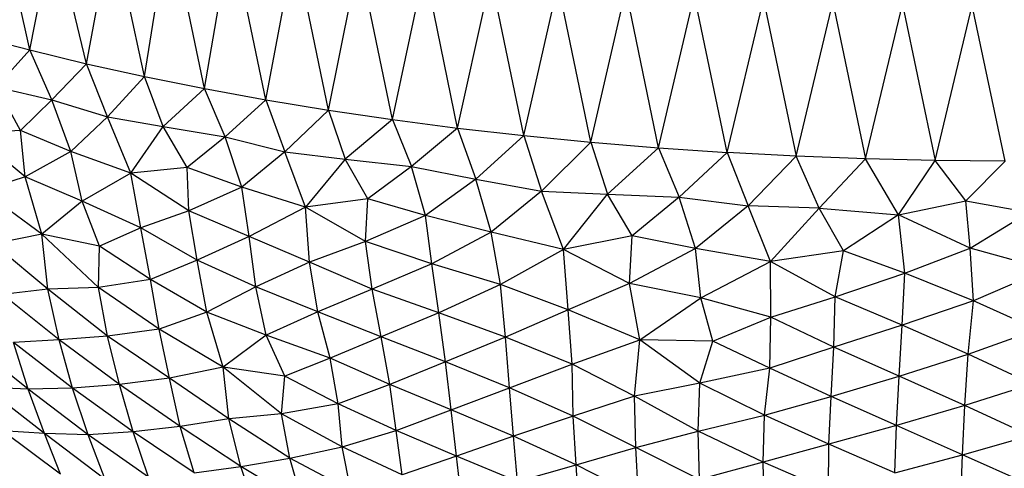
# Paper-space layout '_Dimétrica' of a CAD drawing. Header units: millimetres. Extents: x -212 to 188, y -228 to 468.
# Tile 4 of 24: x -76 to -14, y -180 to -152. Entities that reach past the tile are written whole.
import ezdxf

# ---------------------------------------------------------------- set-up
doc = ezdxf.new("R2010")
doc.units = ezdxf.units.MM

psp = doc.layouts.new('_Dimétrica')

# ---------------------------------------------------------------- linework, layer by layer
at = {"color": 7, "linetype": 'Continuous', "lineweight": 25}
for p, q in [((-75.222, -153.853), (-77.189, -144.854)), ((-71.68, -154.711), (-70.06, -146.054)), ((-68.035, -155.518), (-70.06, -146.054)), ((-68.035, -155.518), (-66.485, -145.676)), ((-64.289, -156.271), (-66.485, -145.676)), ((-75.222, -153.853), (-73.721, -146.196)), ((-71.68, -154.711), (-73.721, -146.196)), ((-64.289, -156.271), (-62.618, -146.521)), ((-60.45, -156.971), (-62.618, -146.521)), ((-60.45, -156.971), (-58.643, -147.373)), ((-56.52, -157.616), (-58.643, -147.373)), ((-56.52, -157.616), (-54.6, -148.11)), ((-52.517, -158.203), (-54.6, -148.11)), ((-52.517, -158.203), (-50.5, -148.734)), ((-48.437, -158.734), (-50.5, -148.734)), ((-48.437, -158.734), (-46.345, -149.266)), ((-44.302, -159.205), (-46.345, -149.266)), ((-44.302, -159.205), (-42.146, -149.721)), ((-40.1, -159.618), (-42.146, -149.721)), ((-40.1, -159.618), (-37.904, -150.107)), ((-35.854, -159.97), (-37.904, -150.107)), ((-35.854, -159.97), (-33.615, -150.43)), ((-31.565, -160.261), (-33.615, -150.43)), ((-31.565, -160.261), (-29.293, -150.689)), ((-29.293, -150.689), (-27.245, -160.491)), ((-27.245, -160.491), (-24.947, -150.885)), ((-24.947, -150.885), (-22.897, -160.66)), ((-22.897, -160.66), (-20.584, -151.018)), ((-20.584, -151.018), (-18.532, -160.766)), ((-18.532, -160.766), (-16.225, -151.083)), ((-14.157, -160.81), (-16.225, -151.083)), ((-78.65, -152.946), (-75.222, -153.853)), ((-77.325, -156.167), (-75.222, -153.853)), ((-75.222, -153.853), (-71.68, -154.711)), ((-73.835, -156.966), (-75.222, -153.853)), ((-73.835, -156.966), (-71.68, -154.711)), ((-71.68, -154.711), (-68.035, -155.518)), ((-70.366, -158.041), (-71.68, -154.711)), ((-70.366, -158.041), (-68.035, -155.518)), ((-68.035, -155.518), (-64.289, -156.271)), ((-66.864, -158.64), (-68.035, -155.518)), ((-77.325, -156.167), (-73.835, -156.966)), ((-75.802, -158.897), (-77.325, -156.167)), ((-66.864, -158.64), (-64.289, -156.271)), ((-64.289, -156.271), (-60.45, -156.971)), ((-62.998, -159.276), (-64.289, -156.271)), ((-73.835, -156.966), (-75.802, -158.897)), ((-73.835, -156.966), (-70.366, -158.041)), ((-72.659, -160.209), (-73.835, -156.966)), ((-60.45, -156.971), (-62.998, -159.276)), ((-60.45, -156.971), (-56.52, -157.616)), ((-60.45, -156.971), (-59.245, -160.22)), ((-56.52, -157.616), (-59.245, -160.22)), ((-56.52, -157.616), (-52.517, -158.203)), ((-56.52, -157.616), (-55.471, -160.676)), ((-70.366, -158.041), (-72.659, -160.209)), ((-70.366, -158.041), (-66.864, -158.64)), ((-68.9, -161.547), (-70.366, -158.041)), ((-52.517, -158.203), (-55.471, -160.676)), ((-52.517, -158.203), (-48.437, -158.734)), ((-52.517, -158.203), (-51.32, -161.132)), ((-75.802, -158.897), (-78.849, -159.049)), ((-72.659, -160.209), (-75.802, -158.897)), ((-75.503, -161.79), (-75.802, -158.897)), ((-68.9, -161.547), (-66.864, -158.64)), ((-66.864, -158.64), (-62.998, -159.276)), ((-65.361, -161.208), (-66.864, -158.64)), ((-48.437, -158.734), (-51.32, -161.132)), ((-48.437, -158.734), (-44.302, -159.205)), ((-48.437, -158.734), (-47.298, -161.934)), ((-75.503, -161.79), (-78.849, -159.049)), ((-62.998, -159.276), (-65.361, -161.208)), ((-62.998, -159.276), (-59.245, -160.22)), ((-61.939, -162.429), (-62.998, -159.276)), ((-44.302, -159.205), (-47.298, -161.934)), ((-44.302, -159.205), (-40.1, -159.618)), ((-44.302, -159.205), (-43.179, -162.673)), ((-40.1, -159.618), (-43.179, -162.673)), ((-40.1, -159.618), (-35.854, -159.97)), ((-40.1, -159.618), (-39.059, -162.88)), ((-72.659, -160.209), (-75.503, -161.79)), ((-68.9, -161.547), (-72.659, -160.209)), ((-71.951, -163.302), (-72.659, -160.209)), ((-59.245, -160.22), (-61.939, -162.429)), ((-59.245, -160.22), (-55.471, -160.676)), ((-57.952, -163.677), (-59.245, -160.22)), ((-35.854, -159.97), (-39.059, -162.88)), ((-35.854, -159.97), (-31.565, -160.261)), ((-35.854, -159.97), (-34.572, -163.064)), ((-31.565, -160.261), (-34.572, -163.064)), ((-27.245, -160.491), (-31.565, -160.261)), ((-31.565, -160.261), (-30.238, -163.604)), ((-55.471, -160.676), (-57.952, -163.677)), ((-55.471, -160.676), (-51.32, -161.132)), ((-54.055, -163.153), (-55.471, -160.676)), ((-27.245, -160.491), (-30.238, -163.604)), ((-22.897, -160.66), (-27.245, -160.491)), ((-25.804, -163.745), (-27.245, -160.491)), ((-25.804, -163.745), (-22.897, -160.66)), ((-18.532, -160.766), (-22.897, -160.66)), ((-20.838, -164.168), (-22.897, -160.66)), ((-20.838, -164.168), (-18.532, -160.766)), ((-14.157, -160.81), (-18.532, -160.766)), ((-16.62, -163.292), (-18.532, -160.766)), ((-16.62, -163.292), (-14.157, -160.81)), ((-65.361, -161.208), (-68.9, -161.547)), ((-61.939, -162.429), (-65.361, -161.208)), ((-65.274, -163.903), (-65.361, -161.208)), ((-51.32, -161.132), (-54.055, -163.153)), ((-51.32, -161.132), (-47.298, -161.934)), ((-50.457, -164.194), (-51.32, -161.132)), ((-75.503, -161.79), (-78.204, -162.645)), ((-71.951, -163.302), (-75.503, -161.79)), ((-74.46, -165.374), (-75.503, -161.79)), ((-68.9, -161.547), (-71.951, -163.302)), ((-65.274, -163.903), (-68.9, -161.547)), ((-68.268, -164.966), (-68.9, -161.547)), ((-47.298, -161.934), (-50.457, -164.194)), ((-47.298, -161.934), (-43.179, -162.673)), ((-46.344, -165.246), (-47.298, -161.934)), ((-74.46, -165.374), (-78.204, -162.645)), ((-61.939, -162.429), (-65.274, -163.903)), ((-57.952, -163.677), (-61.939, -162.429)), ((-61.484, -165.517), (-61.939, -162.429)), ((-43.179, -162.673), (-46.344, -165.246)), ((-43.179, -162.673), (-39.059, -162.88)), ((-41.809, -166.332), (-43.179, -162.673)), ((-71.951, -163.302), (-74.46, -165.374)), ((-68.268, -164.966), (-71.951, -163.302)), ((-70.853, -166.132), (-71.951, -163.302)), ((-54.055, -163.153), (-57.952, -163.677)), ((-54.198, -165.828), (-54.055, -163.153)), ((-50.457, -164.194), (-54.055, -163.153)), ((-41.809, -166.332), (-39.059, -162.88)), ((-39.059, -162.88), (-34.572, -163.064)), ((-37.517, -165.476), (-39.059, -162.88)), ((-34.572, -163.064), (-37.517, -165.476)), ((-34.572, -163.064), (-30.238, -163.604)), ((-33.546, -166.26), (-34.572, -163.064)), ((-20.838, -164.168), (-16.62, -163.292)), ((-16.62, -163.292), (-12.681, -163.994)), ((-16.347, -166.254), (-16.62, -163.292)), ((-65.274, -163.903), (-68.268, -164.966)), ((-61.484, -165.517), (-65.274, -163.903)), ((-64.751, -167.007), (-65.274, -163.903)), ((-57.952, -163.677), (-61.484, -165.517)), ((-54.198, -165.828), (-57.952, -163.677)), ((-57.721, -167.118), (-57.952, -163.677)), ((-30.238, -163.604), (-33.546, -166.26)), ((-25.804, -163.745), (-30.238, -163.604)), ((-28.856, -167.089), (-30.238, -163.604)), ((-28.856, -167.089), (-25.804, -163.745)), ((-25.804, -163.745), (-20.838, -164.168)), ((-24.274, -166.422), (-25.804, -163.745)), ((-50.457, -164.194), (-54.198, -165.828)), ((-46.344, -165.246), (-50.457, -164.194)), ((-50.058, -167.221), (-50.457, -164.194)), ((-20.838, -164.168), (-24.274, -166.422)), ((-16.347, -166.254), (-20.838, -164.168)), ((-20.429, -167.819), (-20.838, -164.168)), ((-16.347, -166.254), (-12.681, -163.994)), ((-68.268, -164.966), (-70.853, -166.132)), ((-64.751, -167.007), (-68.268, -164.966)), ((-67.657, -168.204), (-68.268, -164.966)), ((-74.46, -165.374), (-77.491, -165.982)), ((-70.853, -166.132), (-74.46, -165.374)), ((-70.931, -168.714), (-74.46, -165.374)), ((-74.091, -168.811), (-74.46, -165.374)), ((-61.484, -165.517), (-64.751, -167.007)), ((-57.721, -167.118), (-61.484, -165.517)), ((-61.072, -168.674), (-61.484, -165.517)), ((-46.344, -165.246), (-50.058, -167.221)), ((-41.809, -166.332), (-46.344, -165.246)), ((-45.76, -168.525), (-46.344, -165.246)), ((-37.517, -165.476), (-41.809, -166.332)), ((-37.669, -168.45), (-37.517, -165.476)), ((-33.546, -166.26), (-37.517, -165.476)), ((-74.091, -168.811), (-77.491, -165.982)), ((-70.931, -168.714), (-70.853, -166.132)), ((-67.657, -168.204), (-70.853, -166.132)), ((-54.198, -165.828), (-57.721, -167.118)), ((-50.058, -167.221), (-54.198, -165.828)), ((-53.782, -168.804), (-54.198, -165.828)), ((-41.809, -166.332), (-45.76, -168.525)), ((-37.669, -168.45), (-41.809, -166.332)), ((-41.508, -170.113), (-41.809, -166.332)), ((-33.546, -166.26), (-37.669, -168.45)), ((-28.856, -167.089), (-33.546, -166.26)), ((-33.216, -169.346), (-33.546, -166.26)), ((-24.274, -166.422), (-28.856, -167.089)), ((-24.798, -169.297), (-24.274, -166.422)), ((-20.429, -167.819), (-24.274, -166.422)), ((-20.429, -167.819), (-16.347, -166.254)), ((-11.552, -167.571), (-16.347, -166.254)), ((-16.145, -169.53), (-16.347, -166.254)), ((-64.751, -167.007), (-67.657, -168.204)), ((-61.072, -168.674), (-64.751, -167.007)), ((-64.148, -170.252), (-64.751, -167.007)), ((-57.721, -167.118), (-61.072, -168.674)), ((-53.782, -168.804), (-57.721, -167.118)), ((-57.196, -170.223), (-57.721, -167.118)), ((-50.058, -167.221), (-53.782, -168.804)), ((-45.76, -168.525), (-50.058, -167.221)), ((-49.613, -170.283), (-50.058, -167.221)), ((-33.216, -169.346), (-28.856, -167.089)), ((-24.798, -169.297), (-28.856, -167.089)), ((-28.821, -170.561), (-28.856, -167.089)), ((-11.552, -167.571), (-16.145, -169.53)), ((-67.657, -168.204), (-70.931, -168.714)), ((-64.148, -170.252), (-67.657, -168.204)), ((-67.126, -171.303), (-67.657, -168.204)), ((-24.798, -169.297), (-20.429, -167.819)), ((-20.6, -171.061), (-20.429, -167.819)), ((-16.145, -169.53), (-20.429, -167.819)), ((-74.091, -168.811), (-76.934, -169.151)), ((-70.931, -168.714), (-74.091, -168.811)), ((-70.352, -171.747), (-74.091, -168.811)), ((-73.393, -171.989), (-74.091, -168.811)), ((-67.126, -171.303), (-70.931, -168.714)), ((-70.352, -171.747), (-70.931, -168.714)), ((-61.072, -168.674), (-64.148, -170.252)), ((-57.196, -170.223), (-61.072, -168.674)), ((-60.431, -171.688), (-61.072, -168.674)), ((-53.782, -168.804), (-57.196, -170.223)), ((-49.613, -170.283), (-53.782, -168.804)), ((-53.219, -171.79), (-53.782, -168.804)), ((-45.76, -168.525), (-49.613, -170.283)), ((-41.508, -170.113), (-45.76, -168.525)), ((-45.449, -171.808), (-45.76, -168.525)), ((-37.669, -168.45), (-41.508, -170.113)), ((-33.216, -169.346), (-37.669, -168.45)), ((-37.035, -171.969), (-37.669, -168.45)), ((-73.393, -171.989), (-76.934, -169.151)), ((-37.035, -171.969), (-33.216, -169.346)), ((-28.821, -170.561), (-33.216, -169.346)), ((-32.457, -172.062), (-33.216, -169.346)), ((-28.821, -170.561), (-24.798, -169.297)), ((-24.887, -172.428), (-24.798, -169.297)), ((-20.6, -171.061), (-24.798, -169.297)), ((-41.508, -170.113), (-45.449, -171.808)), ((-37.035, -171.969), (-41.508, -170.113)), ((-41.265, -173.507), (-41.508, -170.113)), ((-16.145, -169.53), (-20.6, -171.061)), ((-16.466, -172.87), (-16.145, -169.53)), ((-12.144, -171.332), (-16.145, -169.53)), ((-64.148, -170.252), (-67.126, -171.303)), ((-60.431, -171.688), (-64.148, -170.252)), ((-63.12, -173.693), (-64.148, -170.252)), ((-57.196, -170.223), (-60.431, -171.688)), ((-53.219, -171.79), (-57.196, -170.223)), ((-56.418, -173.123), (-57.196, -170.223)), ((-49.613, -170.283), (-53.219, -171.79)), ((-45.449, -171.808), (-49.613, -170.283)), ((-49.204, -173.355), (-49.613, -170.283)), ((-32.457, -172.062), (-28.821, -170.561)), ((-28.895, -173.741), (-28.821, -170.561)), ((-24.887, -172.428), (-28.821, -170.561)), ((-67.126, -171.303), (-70.352, -171.747)), ((-63.12, -173.693), (-67.126, -171.303)), ((-66.479, -174.37), (-67.126, -171.303)), ((-20.6, -171.061), (-24.887, -172.428)), ((-20.801, -174.252), (-20.6, -171.061)), ((-16.466, -172.87), (-20.6, -171.061)), ((-16.466, -172.87), (-12.144, -171.332)), ((-70.352, -171.747), (-73.393, -171.989)), ((-66.479, -174.37), (-70.352, -171.747)), ((-69.615, -174.777), (-70.352, -171.747)), ((-60.431, -171.688), (-63.12, -173.693)), ((-56.418, -173.123), (-60.431, -171.688)), ((-59.253, -174.259), (-60.431, -171.688)), ((-53.219, -171.79), (-56.418, -173.123)), ((-49.204, -173.355), (-53.219, -171.79)), ((-52.69, -174.763), (-53.219, -171.79)), ((-45.449, -171.808), (-49.204, -173.355)), ((-41.265, -173.507), (-45.449, -171.808)), ((-45.18, -174.971), (-45.449, -171.808)), ((-41.265, -173.507), (-37.035, -171.969)), ((-37.371, -175.493), (-37.035, -171.969)), ((-32.457, -172.062), (-37.035, -171.969)), ((-33.269, -174.687), (-37.035, -171.969)), ((-75.329, -175.056), (-79.023, -172.117)), ((-73.393, -171.989), (-76.234, -172.147)), ((-72.548, -175.004), (-76.234, -172.147)), ((-75.329, -175.056), (-76.234, -172.147)), ((-69.615, -174.777), (-73.393, -171.989)), ((-72.548, -175.004), (-73.393, -171.989)), ((-33.269, -174.687), (-32.457, -172.062)), ((-28.895, -173.741), (-32.457, -172.062)), ((-24.887, -172.428), (-28.895, -173.741)), ((-25.044, -175.521), (-24.887, -172.428)), ((-20.801, -174.252), (-24.887, -172.428)), ((-56.418, -173.123), (-59.253, -174.259)), ((-52.69, -174.763), (-56.418, -173.123)), ((-55.909, -175.975), (-56.418, -173.123)), ((-20.801, -174.252), (-16.466, -172.87)), ((-16.68, -176.095), (-16.466, -172.87)), ((-12.46, -174.742), (-16.466, -172.87)), ((-63.12, -173.693), (-66.479, -174.37)), ((-59.253, -174.259), (-63.12, -173.693)), ((-59.456, -176.601), (-63.12, -173.693)), ((-62.763, -176.911), (-63.12, -173.693)), ((-49.204, -173.355), (-52.69, -174.763)), ((-45.18, -174.971), (-49.204, -173.355)), ((-48.84, -176.363), (-49.204, -173.355)), ((-45.18, -174.971), (-41.265, -173.507)), ((-37.371, -175.493), (-41.265, -173.507)), ((-41.201, -176.759), (-41.265, -173.507)), ((-28.895, -173.741), (-33.269, -174.687)), ((-29.231, -176.688), (-28.895, -173.741)), ((-25.044, -175.521), (-28.895, -173.741)), ((-66.479, -174.37), (-69.615, -174.777)), ((-62.763, -176.911), (-66.479, -174.37)), ((-65.814, -177.391), (-66.479, -174.37)), ((-59.456, -176.601), (-59.253, -174.259)), ((-55.909, -175.975), (-59.253, -174.259)), ((-25.044, -175.521), (-20.801, -174.252)), ((-20.959, -177.338), (-20.801, -174.252)), ((-16.68, -176.095), (-20.801, -174.252)), ((-75.329, -175.056), (-78.015, -174.965)), ((-74.305, -177.836), (-78.015, -174.965)), ((-72.548, -175.004), (-75.329, -175.056)), ((-71.564, -177.91), (-75.329, -175.056)), ((-74.305, -177.836), (-75.329, -175.056)), ((-69.615, -174.777), (-72.548, -175.004)), ((-68.758, -177.733), (-72.548, -175.004)), ((-71.564, -177.91), (-72.548, -175.004)), ((-65.814, -177.391), (-69.615, -174.777)), ((-68.758, -177.733), (-69.615, -174.777)), ((-52.69, -174.763), (-55.909, -175.975)), ((-48.84, -176.363), (-52.69, -174.763)), ((-52.285, -177.656), (-52.69, -174.763)), ((-48.84, -176.363), (-45.18, -174.971)), ((-41.201, -176.759), (-45.18, -174.971)), ((-44.938, -178.005), (-45.18, -174.971)), ((-33.269, -174.687), (-37.371, -175.493)), ((-33.372, -177.695), (-33.269, -174.687)), ((-29.231, -176.688), (-33.269, -174.687)), ((-12.46, -174.742), (-16.68, -176.095)), ((-37.371, -175.493), (-41.201, -176.759)), ((-33.372, -177.695), (-37.371, -175.493)), ((-37.279, -178.71), (-37.371, -175.493)), ((-29.231, -176.688), (-25.044, -175.521)), ((-25.193, -178.499), (-25.044, -175.521)), ((-20.959, -177.338), (-25.044, -175.521)), ((-55.909, -175.975), (-59.456, -176.601)), ((-52.285, -177.656), (-55.909, -175.975)), ((-55.665, -178.666), (-55.909, -175.975)), ((-16.68, -176.095), (-20.959, -177.338)), ((-16.822, -179.168), (-16.68, -176.095)), ((-12.6, -177.965), (-16.68, -176.095)), ((-62.763, -176.911), (-65.814, -177.391)), ((-59.456, -176.601), (-62.763, -176.911)), ((-58.933, -179.376), (-62.763, -176.911)), ((-62.001, -179.904), (-62.763, -176.911)), ((-55.665, -178.666), (-59.456, -176.601)), ((-58.933, -179.376), (-59.456, -176.601)), ((-52.285, -177.656), (-48.84, -176.363)), ((-44.938, -178.005), (-48.84, -176.363)), ((-48.516, -179.248), (-48.84, -176.363)), ((-41.201, -176.759), (-44.938, -178.005)), ((-37.279, -178.71), (-41.201, -176.759)), ((-41.006, -179.791), (-41.201, -176.759)), ((-33.372, -177.695), (-29.231, -176.688)), ((-29.298, -179.637), (-29.231, -176.688)), ((-25.193, -178.499), (-29.231, -176.688)), ((-65.814, -177.391), (-68.758, -177.733)), ((-62.001, -179.904), (-65.814, -177.391)), ((-64.936, -180.301), (-65.814, -177.391)), ((-20.959, -177.338), (-25.193, -178.499)), ((-21.061, -180.299), (-20.959, -177.338)), ((-16.822, -179.168), (-20.959, -177.338)), ((-74.305, -177.836), (-76.936, -177.66)), ((-73.29, -180.387), (-76.936, -177.66)), ((-71.564, -177.91), (-74.305, -177.836)), ((-70.509, -180.708), (-74.305, -177.836)), ((-73.29, -180.387), (-74.305, -177.836)), ((-68.758, -177.733), (-71.564, -177.91)), ((-67.784, -180.567), (-71.564, -177.91)), ((-70.509, -180.708), (-71.564, -177.91)), ((-64.936, -180.301), (-68.758, -177.733)), ((-67.784, -180.567), (-68.758, -177.733)), ((-55.665, -178.666), (-52.285, -177.656)), ((-48.516, -179.248), (-52.285, -177.656)), ((-51.906, -180.429), (-52.285, -177.656)), ((-44.938, -178.005), (-48.516, -179.248)), ((-41.006, -179.791), (-44.938, -178.005)), ((-44.694, -180.839), (-44.938, -178.005)), ((-37.279, -178.71), (-33.372, -177.695)), ((-29.298, -179.637), (-33.372, -177.695)), ((-33.29, -180.704), (-33.372, -177.695)), ((-16.822, -179.168), (-12.6, -177.965)), ((-58.933, -179.376), (-55.665, -178.666)), ((-51.906, -180.429), (-55.665, -178.666)), ((-55.115, -181.402), (-55.665, -178.666)), ((-41.006, -179.791), (-37.279, -178.71)), ((-33.29, -180.704), (-37.279, -178.71)), ((-37.103, -181.777), (-37.279, -178.71)), ((-25.193, -178.499), (-29.298, -179.637)), ((-25.213, -181.4), (-25.193, -178.499)), ((-21.061, -180.299), (-25.193, -178.499)), ((-62.001, -179.904), (-58.933, -179.376)), ((-55.115, -181.402), (-58.933, -179.376)), ((-58.154, -182.18), (-58.933, -179.376)), ((-48.516, -179.248), (-51.906, -180.429)), ((-44.694, -180.839), (-48.516, -179.248)), ((-48.183, -181.985), (-48.516, -179.248)), ((-21.061, -180.299), (-16.822, -179.168)), ((-16.946, -182.088), (-16.822, -179.168)), ((-12.727, -180.999), (-16.822, -179.168)), ((-64.936, -180.301), (-62.001, -179.904)), ((-58.154, -182.18), (-62.001, -179.904)), ((-61.051, -182.759), (-62.001, -179.904)), ((-44.694, -180.839), (-41.006, -179.791)), ((-37.103, -181.777), (-41.006, -179.791)), ((-40.845, -182.553), (-41.006, -179.791)), ((-29.298, -179.637), (-33.29, -180.704)), ((-25.213, -181.4), (-29.298, -179.637)), ((-29.236, -182.527), (-29.298, -179.637))]:
    psp.add_line(p, q, dxfattribs=at)

doc.saveas('drawing.dxf')
